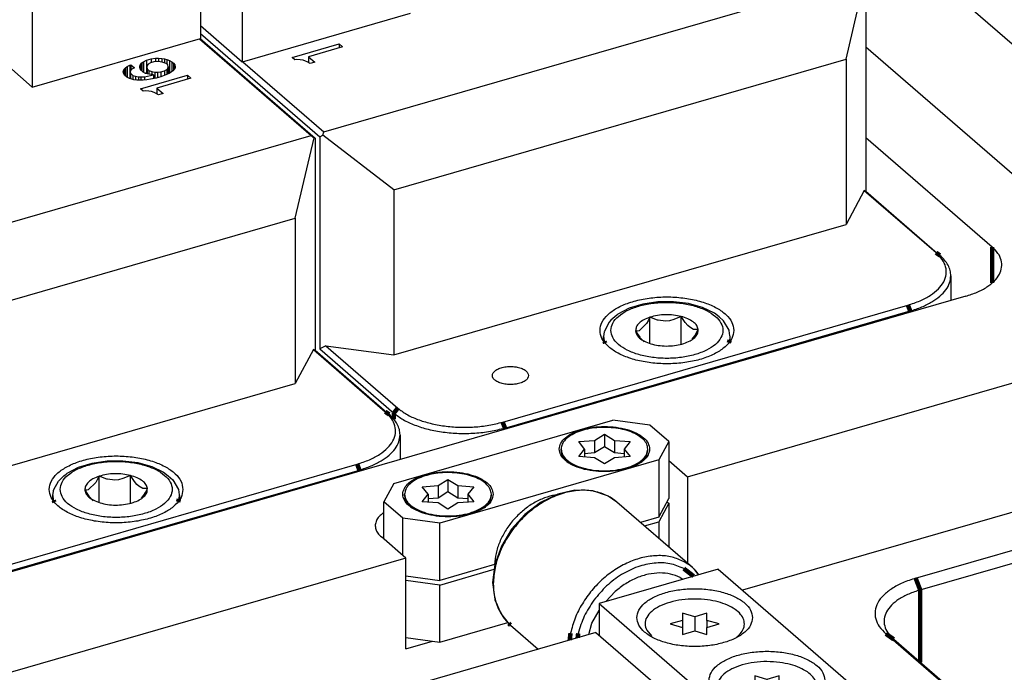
# Model space of a CAD drawing. Header units: inches. Extents: x -28 to 813, y -36 to 558.
# Tile 87 of 93: x 627 to 681, y 362 to 398. Entities that reach past the tile are written whole.
import ezdxf

# ---------------------------------------------------------------- set-up
doc = ezdxf.new("R2010")
doc.units = ezdxf.units.IN

# ---------------------------------------------------------------- blocks, each defined once
blk = doc.blocks.new('0515-0171_2__83', base_point=(628.665, 370.143))
at = {"color": 7, "linetype": 'Continuous'}
for p, q in [((629.532, 372.591), (630.17, 372.918)), ((630.17, 372.918), (630.924, 373.146)), ((630.924, 373.146), (631.755, 373.267)), ((631.755, 373.267), (632.615, 373.276)), ((632.615, 373.276), (633.454, 373.172)), ((633.454, 373.172), (634.222, 372.959)), ((634.222, 372.959), (634.879, 372.647)), ((629.056, 372.151), (629.156, 372.249)), ((629.156, 372.249), (629.36, 372.445)), ((629.36, 372.445), (629.476, 372.542)), ((629.476, 372.542), (629.532, 372.591)), ((631.315, 372.422), (631.209, 372.217)), ((631.731, 372.265), (631.315, 372.422)), ((631.315, 370.98), (631.315, 372.422)), ((631.775, 372.254), (631.731, 372.265)), ((632.18, 372.21), (631.775, 372.254)), ((632.385, 372.229), (632.18, 372.21)), ((632.63, 372.287), (632.385, 372.229)), ((633.045, 372.462), (632.63, 372.287)), ((633.045, 370.931), (633.045, 372.462)), ((633.27, 372.121), (633.045, 372.462)), ((634.879, 372.647), (635.138, 372.445)), ((635.138, 372.445), (635.384, 372.226)), ((635.384, 372.226), (635.697, 371.696)), ((628.811, 371.678), (629.056, 372.151)), ((631.124, 372.071), (630.711, 371.671)), ((631.209, 372.217), (631.124, 372.071)), ((633.402, 371.966), (633.27, 372.121)), ((633.513, 371.866), (633.402, 371.966)), ((633.732, 371.749), (633.513, 371.866)), ((633.756, 371.743), (633.732, 371.749)), ((633.981, 371.734), (633.756, 371.743)), ((633.875, 371.529), (633.981, 371.734)), ((635.697, 371.696), (635.7, 371.678)), ((628.751, 371.346), (628.781, 371.604)), ((628.751, 371.097), (628.751, 371.346)), ((628.781, 371.604), (628.79, 371.634)), ((628.79, 371.634), (628.811, 371.678)), ((630.52, 371.652), (630.745, 371.312)), ((630.626, 371.651), (630.52, 371.652)), ((630.711, 371.671), (630.626, 371.651)), ((630.745, 371.312), (630.769, 371.28)), ((630.769, 371.28), (630.988, 371.056)), ((633.658, 371.213), (633.79, 371.382)), ((633.79, 371.382), (633.875, 371.529)), ((635.7, 371.678), (635.742, 371.398)), ((635.742, 371.398), (635.751, 371.346)), ((635.751, 371.346), (635.751, 371.096))]:
    blk.add_line(p, q, dxfattribs=at)
at = {"color": 3, "linetype": 'Continuous', "const_width": 0.25}
for points in [[(628.839, 370.979), (628.79, 371.083)], [(635.729, 371.153), (635.678, 370.998)]]:
    blk.add_lwpolyline(points, dxfattribs=at)
at = {"color": 3, "linetype": 'Continuous'}
for points, knots in [([(629.151, 371.693), (629.174, 371.554), (629.225, 371.252), (629.581, 370.875), (630.078, 370.563), (630.72, 370.325), (631.459, 370.176), (632.251, 370.126), (633.042, 370.176), (633.781, 370.325), (634.422, 370.563), (634.925, 370.875), (635.263, 371.252), (635.391, 371.693), (635.263, 372.133), (634.925, 372.511), (634.422, 372.823), (633.781, 373.06), (633.042, 373.209), (632.251, 373.26), (631.459, 373.209), (630.72, 373.06), (630.078, 372.823), (629.581, 372.511), (629.225, 372.133), (629.174, 371.832), (629.151, 371.693)], [0, 0, 0, 0, 0.414843, 0.900289, 1.488297, 2.175958, 2.939486, 3.743561, 4.547636, 5.311164, 5.998826, 6.586833, 7.072279, 7.487122, 7.901965, 8.387411, 8.975419, 9.66308, 10.426608, 11.230683, 12.034758, 12.798286, 13.485948, 14.073955, 14.559401, 14.974244, 14.974244, 14.974244, 14.974244]), ([(628.751, 371.346), (628.752, 371.302), (628.756, 371.213), (628.779, 371.127), (628.79, 371.083)], [0, 0, 0, 0, 0.1324085, 0.2670431, 0.2670431, 0.2670431, 0.2670431])]:
    blk.add_open_spline(points, degree=3, knots=knots, dxfattribs=at)
at = {"color": 7, "linetype": 'Continuous'}
for points, knots in [([(631.315, 372.422), (631.197, 372.378), (630.979, 372.298), (630.718, 372.114), (630.538, 371.896), (630.526, 371.73), (630.52, 371.652)], [0, 0, 0, 0, 0.374903, 0.692777, 0.95488, 1.183316, 1.183316, 1.183316, 1.183316]), ([(633.045, 372.462), (632.904, 372.492), (632.615, 372.553), (632.17, 372.566), (631.73, 372.533), (631.45, 372.458), (631.315, 372.422)], [0, 0, 0, 0, 0.432271, 0.88324, 1.330043, 1.750327, 1.750327, 1.750327, 1.750327]), ([(633.981, 371.734), (633.96, 371.811), (633.915, 371.981), (633.698, 372.183), (633.406, 372.354), (633.171, 372.424), (633.045, 372.462)], [0, 0, 0, 0, 0.236482, 0.517404, 0.856526, 1.249607, 1.249607, 1.249607, 1.249607]), ([(633.186, 370.964), (633.304, 371.008), (633.522, 371.088), (633.783, 371.271), (633.963, 371.49), (633.975, 371.656), (633.981, 371.734)], [0, 0, 0, 0, 0.374903, 0.692777, 0.95488, 1.183316, 1.183316, 1.183316, 1.183316]), ([(630.52, 371.652), (630.541, 371.575), (630.587, 371.405), (630.803, 371.202), (631.095, 371.032), (631.33, 370.961), (631.456, 370.923)], [0, 0, 0, 0, 0.236482, 0.517404, 0.856526, 1.249607, 1.249607, 1.249607, 1.249607]), ([(635.729, 371.153), (635.735, 371.185), (635.748, 371.249), (635.75, 371.314), (635.751, 371.346)], [0, 0, 0, 0, 0.0979133, 0.194942, 0.194942, 0.194942, 0.194942]), ([(631.456, 370.923), (631.598, 370.894), (631.886, 370.833), (632.331, 370.82), (632.771, 370.853), (633.051, 370.928), (633.186, 370.964)], [0, 0, 0, 0, 0.432271, 0.88324, 1.330043, 1.750327, 1.750327, 1.750327, 1.750327])]:
    blk.add_open_spline(points, degree=3, knots=knots, dxfattribs=at)
blk = doc.blocks.new('N2605-21206_body__84', base_point=(542.979, 365.969))
at = {"color": 7, "linetype": 'Continuous'}
for p, q in [((636.871, 396.626), (643.046, 391.278)), ((636.9, 396.634), (643.263, 391.124)), ((632.864, 395.097), (633.008, 395.16)), ((633.008, 395.16), (633.073, 395.179)), ((633.008, 395.16), (633.008, 394.467)), ((633.073, 395.179), (633.26, 395.016)), ((633.073, 395.179), (633.073, 394.909)), ((633.558, 395.059), (633.566, 395.126)), ((633.566, 395.126), (633.608, 395.203)), ((633.566, 395.126), (633.566, 395.029)), ((633.608, 395.203), (633.681, 395.289)), ((633.608, 395.203), (633.608, 394.928)), ((633.681, 395.289), (633.774, 395.359)), ((633.681, 395.289), (633.681, 394.839)), ((633.774, 395.359), (633.931, 395.448)), ((633.774, 395.359), (633.774, 394.769)), ((633.931, 395.448), (634.191, 395.523)), ((633.931, 395.448), (633.931, 394.755)), ((633.966, 395.155), (633.944, 395.062)), ((634.026, 395.216), (633.966, 395.155)), ((634.151, 395.295), (634.026, 395.216)), ((634.346, 395.351), (634.151, 395.295)), ((634.191, 395.523), (634.423, 395.547)), ((634.191, 395.523), (634.191, 395.307)), ((634.546, 395.366), (634.346, 395.351)), ((634.423, 395.547), (634.591, 395.552)), ((634.423, 395.547), (634.423, 395.357)), ((634.681, 395.361), (634.546, 395.366)), ((634.591, 395.552), (634.777, 395.541)), ((634.591, 395.552), (634.591, 395.364)), ((634.853, 395.324), (634.681, 395.361)), ((634.777, 395.541), (634.777, 395.341)), ((634.777, 395.541), (634.93, 395.52)), ((635.012, 395.262), (634.853, 395.324)), ((634.93, 395.52), (634.93, 395.294)), ((634.93, 395.52), (635.052, 395.49)), ((635.105, 395.181), (635.012, 395.262)), ((635.052, 395.49), (635.052, 395.228)), ((635.052, 395.49), (635.21, 395.428)), ((635.134, 395.081), (635.105, 395.181)), ((635.21, 395.428), (635.21, 394.735)), ((635.21, 395.428), (635.336, 395.356)), ((635.336, 395.356), (635.336, 394.808)), ((635.336, 395.356), (635.43, 395.275)), ((635.43, 395.275), (635.43, 394.893)), ((635.43, 395.275), (635.492, 395.184)), ((635.492, 395.184), (635.492, 394.979)), ((635.492, 395.184), (635.52, 395.084)), ((632.648, 394.796), (632.657, 394.864)), ((632.677, 394.696), (632.648, 394.796)), ((632.657, 394.864), (632.698, 394.941)), ((632.657, 394.864), (632.657, 394.766)), ((632.72, 394.622), (632.677, 394.696)), ((632.698, 394.941), (632.772, 395.027)), ((632.698, 394.941), (632.698, 394.66)), ((632.851, 394.508), (632.72, 394.622)), ((632.772, 395.027), (632.864, 395.097)), ((632.772, 395.027), (632.772, 394.577)), ((632.864, 395.097), (632.864, 394.501)), ((633.057, 394.893), (633.034, 394.799)), ((633.034, 394.799), (633.034, 394.423)), ((633.034, 394.799), (633.044, 394.716)), ((633.044, 394.716), (633.044, 394.419)), ((633.044, 394.716), (633.176, 394.602)), ((633.117, 394.953), (633.057, 394.893)), ((633.26, 395.016), (633.117, 394.953)), ((633.176, 394.602), (633.316, 394.556)), ((633.176, 394.602), (633.176, 394.376)), ((633.586, 394.959), (633.558, 395.059)), ((633.648, 394.868), (633.586, 394.959)), ((633.601, 393.859), (636.199, 394.609)), ((633.741, 394.787), (633.648, 394.868)), ((633.868, 394.715), (633.741, 394.787)), ((633.823, 394.529), (634.315, 394.628)), ((633.864, 394.717), (633.931, 394.755)), ((634.059, 394.662), (633.868, 394.715)), ((633.931, 394.755), (633.944, 394.759)), ((633.944, 395.062), (633.944, 394.694)), ((633.944, 395.062), (633.972, 394.962)), ((633.972, 394.962), (634.066, 394.881)), ((633.972, 394.962), (633.972, 394.686)), ((634.315, 394.628), (634.059, 394.662)), ((634.066, 394.881), (634.225, 394.818)), ((634.066, 394.881), (634.066, 394.661)), ((634.225, 394.818), (634.225, 394.64)), ((634.225, 394.818), (634.397, 394.782)), ((634.315, 394.628), (634.315, 394.422)), ((634.397, 394.782), (634.532, 394.777)), ((634.397, 394.782), (634.397, 394.44)), ((634.532, 394.777), (634.732, 394.792)), ((634.532, 394.777), (634.532, 394.474)), ((634.732, 394.792), (634.73, 394.531)), ((635.003, 394.632), (634.73, 394.531)), ((634.732, 394.792), (634.927, 394.848)), ((634.927, 394.848), (635.052, 394.927)), ((634.927, 394.848), (634.927, 394.604)), ((635.179, 394.704), (635.003, 394.632)), ((635.052, 394.927), (635.112, 394.988)), ((635.052, 394.927), (635.052, 394.652)), ((635.112, 394.988), (635.134, 395.081)), ((635.112, 394.988), (635.112, 394.676)), ((635.134, 395.081), (635.134, 394.686)), ((635.134, 394.765), (635.21, 394.735)), ((635.304, 394.784), (635.179, 394.704)), ((635.21, 394.735), (635.219, 394.73)), ((635.397, 394.854), (635.304, 394.784)), ((635.47, 394.94), (635.397, 394.854)), ((635.512, 395.017), (635.47, 394.94)), ((635.52, 395.084), (635.512, 395.017)), ((636.199, 394.609), (636.199, 394.392)), ((636.199, 394.609), (636.386, 394.446)), ((632.958, 394.453), (632.851, 394.508)), ((633.117, 394.39), (632.958, 394.453)), ((632.967, 394.449), (633.008, 394.467)), ((633.008, 394.467), (633.034, 394.475)), ((633.238, 394.36), (633.117, 394.39)), ((633.392, 394.34), (633.238, 394.36)), ((633.316, 394.556), (633.316, 394.35)), ((633.316, 394.556), (633.488, 394.519)), ((633.578, 394.329), (633.392, 394.34)), ((633.488, 394.519), (633.623, 394.515)), ((633.488, 394.519), (633.488, 394.334)), ((633.746, 394.334), (633.578, 394.329)), ((633.623, 394.515), (633.823, 394.529)), ((633.623, 394.515), (633.623, 394.33)), ((633.945, 394.348), (633.746, 394.334)), ((633.823, 394.529), (633.823, 394.339)), ((634.159, 394.388), (633.945, 394.348)), ((634.47, 394.456), (634.159, 394.388)), ((634.73, 394.531), (634.47, 394.456)), ((636.386, 394.446), (634.503, 393.903)), ((633.751, 393.729), (633.601, 393.859)), ((633.867, 393.741), (633.751, 393.729)), ((634.053, 393.73), (633.867, 393.741)), ((634.207, 393.709), (634.053, 393.73)), ((634.347, 393.663), (634.207, 393.709)), ((634.436, 393.623), (634.347, 393.663)), ((634.562, 393.552), (634.436, 393.623)), ((634.503, 393.903), (634.503, 393.585)), ((634.503, 393.903), (634.859, 393.594)), ((634.599, 393.519), (634.562, 393.552)), ((634.859, 393.594), (634.599, 393.519)), ((613.255, 382.678), (643.046, 391.278)), ((642.165, 386.694), (643.217, 391.147)), ((643.046, 391.278), (643.217, 391.147)), ((643.217, 391.147), (643.263, 391.124)), ((643.263, 391.124), (643.263, 379.39)), ((617.136, 379.469), (642.165, 386.694)), ((642.165, 386.694), (642.165, 377.557)), ((643.171, 379.435), (642.165, 377.557)), ((643.263, 379.39), (643.171, 379.435)), ((643.171, 379.435), (647.146, 375.993)), ((643.263, 379.39), (647.363, 375.839)), ((617.136, 370.332), (642.165, 377.557)), ((647.966, 374.714), (647.966, 373.343)), ((623.16, 366.615), (645.591, 373.09)), ((623.285, 366.29), (645.716, 372.765))]:
    blk.add_line(p, q, dxfattribs=at)
at = {"color": 3, "linetype": 'Continuous', "const_width": 0.25}
for points in [[(647.363, 375.839), (647.146, 375.993)], [(645.591, 373.09), (645.716, 372.765)], [(645.716, 372.765), (645.716, 372.693)]]:
    blk.add_lwpolyline(points, dxfattribs=at)
at = {"color": 7, "linetype": 'Continuous'}
for points, knots in [([(645.591, 373.09), (645.819, 373.164), (646.252, 373.305), (646.824, 373.607), (647.274, 373.957), (647.584, 374.351), (647.735, 374.782), (647.703, 375.225), (647.5, 375.649), (647.269, 375.873), (647.146, 375.993)], [0, 0, 0, 0, 0.719377, 1.364983, 1.929523, 2.417507, 2.850343, 3.267584, 3.715219, 4.227279, 4.227279, 4.227279, 4.227279]), ([(647.966, 374.714), (647.958, 374.813), (647.942, 375.016), (647.817, 375.309), (647.626, 375.592), (647.453, 375.754), (647.363, 375.839)], [0, 0, 0, 0, 0.296196, 0.606858, 0.943712, 1.31446, 1.31446, 1.31446, 1.31446]), ([(645.716, 372.765), (645.932, 372.835), (646.345, 372.967), (646.901, 373.244), (647.357, 373.561), (647.696, 373.917), (647.922, 374.305), (647.951, 374.581), (647.966, 374.714)], [0, 0, 0, 0, 0.680786, 1.30091, 1.853757, 2.339804, 2.769611, 3.166256, 3.166256, 3.166256, 3.166256]), ([(635.951, 371.693), (635.927, 371.845), (635.876, 372.173), (635.515, 372.597), (635.002, 372.957), (634.331, 373.244), (633.548, 373.444), (632.691, 373.547), (631.81, 373.547), (630.954, 373.444), (630.17, 373.244), (629.501, 372.957), (628.982, 372.597), (628.637, 372.173), (628.51, 371.693), (628.637, 371.212), (628.982, 370.789), (629.501, 370.429), (630.17, 370.142), (630.954, 369.941), (631.81, 369.838), (632.691, 369.838), (633.548, 369.941), (634.331, 370.142), (635.002, 370.429), (635.515, 370.789), (635.876, 371.212), (635.927, 371.54), (635.951, 371.693)], [0, 0, 0, 0, 0.455602, 0.978991, 1.604659, 2.334878, 3.151422, 4.024026, 4.915997, 5.788601, 6.605144, 7.335364, 7.961032, 8.484421, 8.940023, 9.395624, 9.919014, 10.544681, 11.274901, 12.091444, 12.964048, 13.85602, 14.728624, 15.545167, 16.275387, 16.901055, 17.424444, 17.880046, 17.880046, 17.880046, 17.880046])]:
    blk.add_open_spline(points, degree=3, knots=knots, dxfattribs=at)
blk = doc.blocks.new('N2605-21206__85', base_point=(542.979, 365.969))
blk.add_blockref('N2605-21206_body__84', (542.979, 365.969))
blk = doc.blocks.new('N2605-44106__88', base_point=(580.737, 386.833))
at = {"color": 7, "linetype": 'Continuous'}
for p, q in [((636.914, 403.22), (636.914, 396.638)), ((627.605, 400.533), (627.605, 393.951)), ((627.605, 393.951), (636.914, 396.638)), ((627.605, 393.951), (625.805, 395.51))]:
    blk.add_line(p, q, dxfattribs=at)
blk = doc.blocks.new('N2605-64106_2__90', base_point=(580.737, 386.833))
blk.add_blockref('N2605-44106__88', (580.737, 386.833))
blk = doc.blocks.new('N2605-61205_4', base_point=(542.979, 365.969))
for name, p in [('N2605-21206__85', (542.979, 365.969)), ('N2605-64106_2__90', (580.737, 386.833)), ('0515-0171_2__83', (628.665, 370.143))]:
    blk.add_blockref(name, p)
blk = doc.blocks.new('0515-0171_2__91', base_point=(659.149, 378.943))
at = {"color": 7, "linetype": 'Continuous'}
for p, q in [((662.239, 382.067), (661.408, 381.946)), ((663.099, 382.076), (662.239, 382.067)), ((663.938, 381.972), (663.099, 382.076)), ((660.654, 381.718), (660.016, 381.391)), ((661.408, 381.946), (660.654, 381.718)), ((664.706, 381.759), (663.938, 381.972)), ((665.363, 381.447), (664.706, 381.759)), ((659.54, 380.951), (659.295, 380.478)), ((659.64, 381.049), (659.54, 380.951)), ((659.845, 381.245), (659.64, 381.049)), ((659.96, 381.342), (659.845, 381.245)), ((660.016, 381.391), (659.96, 381.342)), ((661.693, 381.017), (661.608, 380.871)), ((661.799, 381.222), (661.693, 381.017)), ((662.215, 381.065), (661.799, 381.222)), ((661.799, 379.78), (661.799, 381.222)), ((662.259, 381.054), (662.215, 381.065)), ((662.664, 381.01), (662.259, 381.054)), ((662.87, 381.029), (662.664, 381.01)), ((663.114, 381.087), (662.87, 381.029)), ((663.529, 381.262), (663.114, 381.087)), ((663.529, 379.731), (663.529, 381.262)), ((663.754, 380.921), (663.529, 381.262)), ((665.622, 381.245), (665.363, 381.447)), ((665.869, 381.026), (665.622, 381.245)), ((666.181, 380.496), (665.869, 381.026)), ((659.265, 380.404), (659.235, 380.146)), ((659.274, 380.434), (659.265, 380.404)), ((659.295, 380.478), (659.274, 380.434)), ((661.11, 380.451), (661.005, 380.452)), ((661.005, 380.452), (661.229, 380.112)), ((661.196, 380.471), (661.11, 380.451)), ((661.608, 380.871), (661.196, 380.471)), ((663.886, 380.766), (663.754, 380.921)), ((663.997, 380.666), (663.886, 380.766)), ((664.216, 380.549), (663.997, 380.666)), ((664.24, 380.543), (664.216, 380.549)), ((664.465, 380.534), (664.24, 380.543)), ((664.359, 380.329), (664.465, 380.534)), ((666.184, 380.478), (666.181, 380.496)), ((666.226, 380.198), (666.184, 380.478)), ((659.235, 379.897), (659.235, 380.146)), ((661.229, 380.112), (661.253, 380.08)), ((661.253, 380.08), (661.472, 379.856)), ((664.142, 380.013), (664.274, 380.182)), ((664.274, 380.182), (664.359, 380.329)), ((666.235, 380.146), (666.226, 380.198)), ((666.235, 379.896), (666.235, 380.146))]:
    blk.add_line(p, q, dxfattribs=at)
at = {"color": 3, "linetype": 'Continuous', "const_width": 0.25}
for points in [[(659.323, 379.779), (659.274, 379.883)], [(666.213, 379.953), (666.162, 379.798)]]:
    blk.add_lwpolyline(points, dxfattribs=at)
at = {"color": 3, "linetype": 'Continuous'}
for points, knots in [([(659.635, 380.493), (659.658, 380.354), (659.71, 380.052), (660.065, 379.675), (660.562, 379.363), (661.205, 379.125), (661.943, 378.976), (662.735, 378.926), (663.526, 378.976), (664.265, 379.125), (664.906, 379.363), (665.409, 379.675), (665.747, 380.052), (665.875, 380.493), (665.747, 380.933), (665.409, 381.311), (664.906, 381.623), (664.265, 381.86), (663.526, 382.009), (662.735, 382.06), (661.943, 382.009), (661.205, 381.86), (660.562, 381.623), (660.065, 381.311), (659.71, 380.933), (659.658, 380.632), (659.635, 380.493)], [0, 0, 0, 0, 0.414843, 0.900289, 1.488297, 2.175958, 2.939486, 3.743561, 4.547636, 5.311164, 5.998826, 6.586833, 7.072279, 7.487122, 7.901965, 8.387411, 8.975419, 9.66308, 10.426608, 11.230683, 12.034758, 12.798286, 13.485948, 14.073955, 14.559401, 14.974244, 14.974244, 14.974244, 14.974244]), ([(659.235, 380.146), (659.236, 380.102), (659.24, 380.013), (659.263, 379.927), (659.274, 379.883)], [0, 0, 0, 0, 0.1324035, 0.267033, 0.267033, 0.267033, 0.267033])]:
    blk.add_open_spline(points, degree=3, knots=knots, dxfattribs=at)
at = {"color": 7, "linetype": 'Continuous'}
for points, knots in [([(661.799, 381.222), (661.681, 381.178), (661.463, 381.098), (661.202, 380.914), (661.022, 380.696), (661.01, 380.53), (661.005, 380.452)], [0, 0, 0, 0, 0.374903, 0.692777, 0.95488, 1.183316, 1.183316, 1.183316, 1.183316]), ([(663.529, 381.262), (663.388, 381.292), (663.099, 381.353), (662.654, 381.366), (662.214, 381.333), (661.934, 381.258), (661.799, 381.222)], [0, 0, 0, 0, 0.432271, 0.88324, 1.330043, 1.750327, 1.750327, 1.750327, 1.750327]), ([(664.465, 380.534), (664.444, 380.611), (664.399, 380.781), (664.182, 380.983), (663.89, 381.154), (663.655, 381.224), (663.529, 381.262)], [0, 0, 0, 0, 0.236482, 0.517404, 0.856526, 1.249607, 1.249607, 1.249607, 1.249607]), ([(661.005, 380.452), (661.025, 380.375), (661.071, 380.205), (661.287, 380.002), (661.58, 379.832), (661.814, 379.761), (661.94, 379.723)], [0, 0, 0, 0, 0.236482, 0.517404, 0.856526, 1.249607, 1.249607, 1.249607, 1.249607]), ([(663.67, 379.764), (663.788, 379.808), (664.006, 379.888), (664.268, 380.071), (664.447, 380.29), (664.459, 380.456), (664.465, 380.534)], [0, 0, 0, 0, 0.374903, 0.692777, 0.95488, 1.183316, 1.183316, 1.183316, 1.183316]), ([(666.213, 379.953), (666.219, 379.985), (666.232, 380.049), (666.234, 380.114), (666.235, 380.146)], [0, 0, 0, 0, 0.0979181, 0.1949514, 0.1949514, 0.1949514, 0.1949514]), ([(661.94, 379.723), (662.082, 379.694), (662.37, 379.633), (662.815, 379.62), (663.255, 379.653), (663.535, 379.728), (663.67, 379.764)], [0, 0, 0, 0, 0.432271, 0.88324, 1.330043, 1.750327, 1.750327, 1.750327, 1.750327])]:
    blk.add_open_spline(points, degree=3, knots=knots, dxfattribs=at)
blk = doc.blocks.new('N2605-21206_body__93', base_point=(580.989, 374.769))
at = {"color": 7, "linetype": 'Continuous'}
for p, q in [((643.739, 391.478), (673.53, 400.078)), ((672.649, 395.494), (673.701, 399.947)), ((673.747, 399.924), (673.747, 388.19)), ((636.914, 396.922), (643.522, 391.199)), ((641.991, 395.592), (644.589, 396.342)), ((644.589, 396.342), (644.589, 396.126)), ((644.589, 396.342), (644.777, 396.18)), ((644.777, 396.18), (642.893, 395.636)), ((639.264, 395.354), (643.739, 391.478)), ((642.141, 395.463), (641.991, 395.592)), ((642.258, 395.474), (642.141, 395.463)), ((642.444, 395.463), (642.258, 395.474)), ((642.597, 395.443), (642.444, 395.463)), ((642.737, 395.396), (642.597, 395.443)), ((642.826, 395.357), (642.737, 395.396)), ((642.952, 395.285), (642.826, 395.357)), ((642.893, 395.636), (642.893, 395.319)), ((642.893, 395.636), (643.25, 395.328)), ((642.99, 395.253), (642.952, 395.285)), ((643.25, 395.328), (642.99, 395.253)), ((647.621, 388.269), (672.649, 395.494)), ((672.649, 395.494), (672.649, 386.357)), ((643.693, 391.285), (643.739, 391.478)), ((643.522, 391.199), (643.693, 391.285)), ((643.522, 391.199), (643.522, 379.465)), ((647.621, 388.269), (643.693, 391.285)), ((647.621, 388.269), (647.621, 379.132)), ((673.655, 388.235), (672.649, 386.357)), ((673.747, 388.19), (673.655, 388.235)), ((673.655, 388.235), (677.63, 384.793)), ((673.747, 388.19), (677.847, 384.639)), ((647.621, 379.132), (672.649, 386.357)), ((678.45, 383.514), (678.45, 382.143)), ((653.645, 375.415), (676.075, 381.89)), ((653.77, 375.09), (676.2, 381.565)), ((643.864, 379.635), (643.522, 379.465)), ((643.522, 379.465), (647.622, 375.914)), ((643.864, 379.635), (647.839, 376.193)), ((643.864, 379.635), (647.621, 379.132))]:
    blk.add_line(p, q, dxfattribs=at)
at = {"color": 3, "linetype": 'Continuous', "const_width": 0.25}
for points in [[(677.847, 384.639), (677.63, 384.793)], [(676.075, 381.89), (676.2, 381.565)], [(676.2, 381.565), (676.2, 381.493)], [(647.622, 375.914), (647.839, 376.193)], [(647.622, 375.914), (647.622, 375.571)], [(653.77, 375.09), (653.645, 375.415)], [(653.77, 375.09), (653.77, 375.018)]]:
    blk.add_lwpolyline(points, dxfattribs=at)
at = {"color": 7, "linetype": 'Continuous'}
for points, knots in [([(676.075, 381.89), (676.303, 381.964), (676.737, 382.105), (677.308, 382.407), (677.758, 382.757), (678.068, 383.151), (678.219, 383.582), (678.187, 384.025), (677.984, 384.449), (677.753, 384.673), (677.63, 384.793)], [0, 0, 0, 0, 0.719377, 1.364983, 1.929523, 2.417507, 2.850343, 3.267584, 3.715219, 4.227279, 4.227279, 4.227279, 4.227279]), ([(678.45, 383.514), (678.442, 383.613), (678.426, 383.816), (678.301, 384.109), (678.11, 384.392), (677.937, 384.554), (677.847, 384.639)], [0, 0, 0, 0, 0.296197, 0.60686, 0.943714, 1.314464, 1.314464, 1.314464, 1.314464]), ([(676.2, 381.565), (676.416, 381.635), (676.829, 381.767), (677.385, 382.044), (677.841, 382.361), (678.181, 382.717), (678.406, 383.105), (678.436, 383.381), (678.45, 383.514)], [0, 0, 0, 0, 0.680785, 1.300909, 1.853754, 2.339801, 2.769608, 3.166252, 3.166252, 3.166252, 3.166252]), ([(666.435, 380.493), (666.411, 380.645), (666.36, 380.973), (665.999, 381.397), (665.486, 381.757), (664.815, 382.044), (664.032, 382.244), (663.175, 382.347), (662.294, 382.347), (661.438, 382.244), (660.654, 382.044), (659.985, 381.757), (659.466, 381.397), (659.121, 380.973), (658.994, 380.493), (659.121, 380.012), (659.466, 379.589), (659.985, 379.229), (660.654, 378.942), (661.438, 378.741), (662.294, 378.638), (663.175, 378.638), (664.032, 378.741), (664.815, 378.942), (665.486, 379.229), (665.999, 379.589), (666.36, 380.012), (666.411, 380.34), (666.435, 380.493)], [0, 0, 0, 0, 0.455602, 0.978991, 1.604659, 2.334878, 3.151422, 4.024026, 4.915997, 5.788601, 6.605144, 7.335364, 7.961032, 8.484421, 8.940023, 9.395624, 9.919014, 10.544681, 11.274901, 12.091444, 12.964048, 13.85602, 14.728624, 15.545167, 16.275387, 16.901055, 17.424444, 17.880046, 17.880046, 17.880046, 17.880046]), ([(655.074, 377.993), (655.063, 378.047), (655.037, 378.168), (654.873, 378.305), (654.653, 378.411), (654.377, 378.478), (654.074, 378.501), (653.771, 378.478), (653.496, 378.411), (653.273, 378.305), (653.118, 378.168), (653.055, 377.993), (653.118, 377.818), (653.273, 377.681), (653.496, 377.575), (653.771, 377.508), (654.074, 377.485), (654.377, 377.508), (654.653, 377.575), (654.873, 377.681), (655.037, 377.818), (655.063, 377.939), (655.074, 377.993)], [0, 0, 0, 0, 0.162075, 0.36108, 0.608425, 0.896097, 1.206082, 1.516066, 1.803738, 2.051083, 2.250088, 2.412164, 2.574239, 2.773244, 3.020589, 3.308261, 3.618245, 3.92823, 4.215902, 4.463247, 4.662252, 4.824327, 4.824327, 4.824327, 4.824327]), ([(647.839, 376.193), (647.997, 376.074), (648.334, 375.82), (648.95, 375.548), (649.653, 375.331), (650.428, 375.188), (651.244, 375.121), (652.07, 375.136), (652.876, 375.223), (653.393, 375.352), (653.645, 375.415)], [0, 0, 0, 0, 0.591745, 1.263203, 2.004122, 2.797555, 3.622368, 4.455179, 5.272056, 6.050169, 6.050169, 6.050169, 6.050169]), ([(647.622, 375.914), (647.79, 375.788), (648.147, 375.519), (648.799, 375.231), (649.543, 375.001), (650.364, 374.85), (651.228, 374.779), (652.102, 374.795), (652.956, 374.887), (653.503, 375.024), (653.77, 375.09)], [0, 0, 0, 0, 0.626553, 1.337509, 2.122011, 2.962117, 3.835449, 4.717249, 5.582177, 6.406061, 6.406061, 6.406061, 6.406061])]:
    blk.add_open_spline(points, degree=3, knots=knots, dxfattribs=at)
blk = doc.blocks.new('N2605-21206__94', base_point=(580.989, 374.769))
blk.add_blockref('N2605-21206_body__93', (580.989, 374.769))
blk = doc.blocks.new('N2605-44106__98', base_point=(611.221, 395.341))
at = {"color": 7, "linetype": 'Continuous'}
for p, q in [((639.221, 401.923), (639.221, 395.341)), ((648.53, 398.029), (639.221, 395.341)), ((639.221, 395.341), (636.914, 397.338))]:
    blk.add_line(p, q, dxfattribs=at)
blk = doc.blocks.new('N2605-64106_2__99', base_point=(611.221, 395.341))
blk.add_blockref('N2605-44106__98', (611.221, 395.341))
blk = doc.blocks.new('N2605-61205_5', base_point=(580.989, 374.769))
for name, p in [('N2605-21206__94', (580.989, 374.769)), ('N2605-64106_2__99', (611.221, 395.341)), ('0515-0171_2__91', (659.149, 378.943))]:
    blk.add_blockref(name, p)
blk = doc.blocks.new('1410-1581', base_point=(653.087, 362.85))
at = {"color": 7, "linetype": 'Continuous'}
for p, q in [((656.698, 371.428), (655.748, 370.969)), ((657.482, 371.611), (656.698, 371.428)), ((657.648, 371.647), (657.482, 371.611)), ((658.406, 371.625), (657.648, 371.647)), ((658.625, 371.61), (658.406, 371.625)), ((658.637, 371.608), (658.625, 371.61)), ((659.441, 371.335), (658.637, 371.608)), ((659.481, 371.315), (659.441, 371.335)), ((659.97, 370.988), (659.481, 371.315)), ((655.748, 370.969), (654.878, 370.308)), ((664.145, 367.372), (659.97, 370.988)), ((654.878, 370.308), (654.139, 369.483)), ((654.139, 369.483), (653.574, 368.543)), ((653.574, 368.543), (653.216, 367.542)), ((653.216, 367.542), (653.087, 366.536)), ((664.219, 367.297), (664.145, 367.372)), ((664.258, 367.264), (664.219, 367.297)), ((664.359, 367.157), (664.258, 367.264)), ((664.496, 366.972), (664.352, 367.171)), ((664.492, 366.97), (664.359, 367.157)), ((653.087, 366.536), (653.213, 365.614)), ((653.213, 365.614), (653.22, 365.587)), ((653.22, 365.587), (653.333, 365.313)), ((653.333, 365.313), (653.534, 364.854)), ((653.534, 364.854), (653.594, 364.755)), ((653.594, 364.755), (653.938, 364.328)), ((653.938, 364.328), (653.987, 364.271)), ((653.987, 364.271), (654.078, 364.184)), ((654.078, 364.184), (655.619, 362.85))]:
    blk.add_line(p, q, dxfattribs=at)
at = {"color": 3, "linetype": 'Continuous', "const_width": 0.25}
for points in [[(664.212, 366.89), (663.668, 367.312)], [(653.977, 364.277), (654.078, 364.184)], [(657.4, 363.741), (657.357, 363.352)], [(657.826, 363.728), (657.796, 363.479)]]:
    blk.add_lwpolyline(points, dxfattribs=at)
at = {"color": 3, "linetype": 'Continuous'}
for points, knots in [([(659.454, 371.334), (659.211, 371.432), (658.712, 371.634), (657.869, 371.665), (656.998, 371.509), (656.131, 371.154), (655.309, 370.627), (654.573, 369.949), (653.956, 369.157), (653.494, 368.286), (653.189, 367.38), (653.147, 366.762), (653.127, 366.461)], [0, 0, 0, 0, 0.780379, 1.605627, 2.486146, 3.420572, 4.397903, 5.400469, 6.407018, 7.395756, 8.347364, 9.248075, 9.248075, 9.248075, 9.248075]), ([(663.683, 367.69), (663.467, 367.786), (663.024, 367.981), (662.274, 368.053), (661.49, 367.968), (660.696, 367.716), (659.924, 367.313), (659.206, 366.774), (658.568, 366.122), (658.04, 365.381), (657.628, 364.586), (657.475, 364.019), (657.4, 363.741)], [0, 0, 0, 0, 0.704928, 1.444454, 2.228354, 3.058208, 3.928396, 4.827825, 5.741842, 6.65412, 7.548531, 8.411009, 8.411009, 8.411009, 8.411009]), ([(663.668, 367.312), (663.415, 367.418), (662.894, 367.635), (662.003, 367.643), (661.09, 367.433), (660.197, 366.995), (659.367, 366.375), (658.922, 365.836), (658.698, 365.565)], [0, 0, 0, 0, 0.814582, 1.682279, 2.615134, 3.608349, 4.644164, 5.696849, 5.696849, 5.696849, 5.696849]), ([(653.127, 366.461), (653.133, 366.301), (653.144, 365.986), (653.239, 365.53), (653.386, 365.103), (653.535, 364.848), (653.609, 364.723)], [0, 0, 0, 0, 0.480552, 0.943979, 1.392066, 1.827795, 1.827795, 1.827795, 1.827795]), ([(658.698, 365.565), (658.503, 365.275), (658.121, 364.706), (657.923, 364.05), (657.826, 363.728)], [0, 0, 0, 0, 1.040887, 2.043357, 2.043357, 2.043357, 2.043357])]:
    blk.add_open_spline(points, degree=3, knots=knots, dxfattribs=at)
at = {"color": 7, "linetype": 'Continuous'}
for points, knots in [([(659.97, 370.988), (659.89, 371.053), (659.728, 371.184), (659.546, 371.284), (659.454, 371.334)], [0, 0, 0, 0, 0.3104315, 0.6228796, 0.6228796, 0.6228796, 0.6228796]), ([(664.145, 367.372), (664.073, 367.431), (663.928, 367.55), (663.765, 367.643), (663.683, 367.69)], [0, 0, 0, 0, 0.2800987, 0.5616823, 0.5616823, 0.5616823, 0.5616823]), ([(664.352, 367.171), (664.335, 367.19), (664.3, 367.227), (664.264, 367.262), (664.246, 367.28)], [0, 0, 0, 0, 0.0758932, 0.1517036, 0.1517036, 0.1517036, 0.1517036]), ([(653.609, 364.723), (653.665, 364.643), (653.775, 364.484), (653.91, 364.346), (653.977, 364.277)], [0, 0, 0, 0, 0.2908322, 0.5793081, 0.5793081, 0.5793081, 0.5793081])]:
    blk.add_open_spline(points, degree=3, knots=knots, dxfattribs=at)
blk = doc.blocks.new('0515-2680_3', base_point=(648.219, 370.224))
at = {"color": 7, "linetype": 'Continuous'}
for p, q in [((650.069, 371.9), (650.619, 372.247)), ((650.619, 372.247), (651.169, 371.9)), ((650.619, 372.247), (650.619, 371.554)), ((649.194, 371.835), (650.069, 371.9)), ((649.519, 371.424), (649.194, 371.835)), ((650.069, 371.9), (650.069, 371.207)), ((651.169, 371.9), (652.044, 371.835)), ((651.169, 371.9), (651.169, 371.207)), ((652.044, 371.835), (651.719, 371.424)), ((648.219, 371.337), (648.219, 371.424)), ((649.194, 371.013), (649.519, 371.424)), ((649.519, 371.424), (649.519, 370.988)), ((650.069, 371.207), (649.519, 371.167)), ((650.619, 371.554), (650.069, 371.207)), ((651.169, 371.207), (650.619, 371.554)), ((651.719, 371.167), (651.169, 371.207)), ((651.719, 371.424), (652.044, 371.013)), ((651.719, 371.424), (651.719, 370.988)), ((653.019, 371.337), (653.019, 371.424)), ((648.541, 370.737), (648.633, 370.665)), ((650.069, 370.948), (649.194, 371.013)), ((650.619, 370.601), (650.069, 370.948)), ((651.169, 370.948), (650.619, 370.601)), ((652.044, 371.013), (651.169, 370.948)), ((652.618, 370.675), (652.698, 370.737))]:
    blk.add_line(p, q, dxfattribs=at)
for points, knots in [([(651.118, 372.598), (650.941, 372.611), (650.588, 372.636), (650.065, 372.601), (649.568, 372.514), (649.121, 372.374), (648.743, 372.189), (648.457, 371.965), (648.259, 371.708), (648.232, 371.515), (648.219, 371.424)], [0, 0, 0, 0, 0.531045, 1.06093, 1.570276, 2.041584, 2.461276, 2.822417, 3.128819, 3.400188, 3.400188, 3.400188, 3.400188]), ([(653.019, 371.424), (653.006, 371.517), (652.977, 371.715), (652.771, 371.975), (652.475, 372.202), (652.084, 372.386), (651.624, 372.527), (651.291, 372.574), (651.118, 372.598)], [0, 0, 0, 0, 0.27686, 0.590689, 0.961825, 1.393642, 1.878205, 2.40066, 2.40066, 2.40066, 2.40066]), ([(648.219, 371.424), (648.237, 371.316), (648.277, 371.083), (648.553, 370.791), (648.937, 370.549), (649.435, 370.365), (650.007, 370.25), (650.619, 370.211), (651.232, 370.25), (651.804, 370.365), (652.301, 370.549), (652.686, 370.791), (652.961, 371.083), (653.001, 371.316), (653.019, 371.424)], [0, 0, 0, 0, 0.321855, 0.697137, 1.152368, 1.684751, 2.27587, 2.898381, 3.520892, 4.112012, 4.644396, 5.099629, 5.475459, 5.796628, 5.796628, 5.796628, 5.796628]), ([(648.219, 371.337), (648.225, 371.273), (648.236, 371.141), (648.302, 371.026), (648.337, 370.967)], [0, 0, 0, 0, 0.1900285, 0.393136, 0.393136, 0.393136, 0.393136]), ([(652.698, 370.737), (652.79, 370.827), (652.963, 370.994), (653.001, 371.229), (653.019, 371.337)], [0, 0, 0, 0, 0.3758338, 0.6970067, 0.6970067, 0.6970067, 0.6970067]), ([(648.337, 370.967), (648.365, 370.926), (648.425, 370.843), (648.501, 370.773), (648.541, 370.737)], [0, 0, 0, 0, 0.1478377, 0.3076273, 0.3076273, 0.3076273, 0.3076273])]:
    blk.add_open_spline(points, degree=3, knots=knots, dxfattribs=at)
blk = doc.blocks.new('N2605-21220_3', base_point=(647.063, 366.659))
at = {"color": 7, "linetype": 'Continuous'}
for p, q in [((647.612, 372.028), (659.736, 375.528)), ((661.786, 375.254), (659.736, 375.528)), ((662.836, 374.344), (661.786, 375.254)), ((662.836, 374.344), (662.286, 373.32)), ((662.836, 374.344), (662.836, 371.183)), ((662.286, 373.32), (650.162, 369.82)), ((662.286, 373.32), (662.286, 370.159)), ((647.612, 372.028), (647.063, 371.004)), ((656.644, 371.401), (656.41, 371.358)), ((662.286, 370.159), (662.836, 371.183)), ((648.113, 370.094), (647.063, 371.004)), ((647.063, 368.945), (647.063, 371.004)), ((648.113, 368.035), (648.113, 370.094)), ((650.162, 369.82), (648.113, 370.094)), ((662.286, 370.159), (661.267, 369.865)), ((650.162, 366.659), (650.162, 369.82)), ((653.196, 367.535), (650.162, 366.659)), ((653.196, 367.535), (653.213, 367.52)), ((648.28, 366.911), (650.162, 366.659))]:
    blk.add_line(p, q, dxfattribs=at)
for points, knots in [([(661.779, 373.924), (661.76, 374.036), (661.719, 374.279), (661.432, 374.583), (661.032, 374.835), (660.513, 375.027), (659.918, 375.147), (659.279, 375.188), (658.641, 375.147), (658.045, 375.027), (657.528, 374.835), (657.123, 374.583), (656.85, 374.279), (656.747, 373.924), (656.85, 373.569), (657.123, 373.265), (657.528, 373.012), (658.045, 372.821), (658.641, 372.701), (659.279, 372.66), (659.918, 372.701), (660.513, 372.821), (661.032, 373.012), (661.432, 373.265), (661.719, 373.569), (661.76, 373.812), (661.779, 373.924)], [0, 0, 0, 0, 0.334551, 0.726039, 1.200239, 1.754805, 2.370553, 3.019001, 3.667449, 4.283197, 4.837763, 5.311962, 5.703451, 6.038002, 6.372553, 6.764041, 7.238241, 7.792807, 8.408555, 9.057003, 9.70545, 10.321198, 10.875764, 11.349964, 11.741453, 12.076003, 12.076003, 12.076003, 12.076003]), ([(653.119, 371.424), (653.1, 371.536), (653.059, 371.779), (652.772, 372.083), (652.372, 372.335), (651.853, 372.527), (651.257, 372.647), (650.619, 372.688), (649.981, 372.647), (649.385, 372.527), (648.868, 372.335), (648.463, 372.083), (648.19, 371.779), (648.087, 371.424), (648.19, 371.069), (648.463, 370.765), (648.868, 370.512), (649.385, 370.321), (649.981, 370.201), (650.619, 370.16), (651.257, 370.201), (651.853, 370.321), (652.372, 370.512), (652.772, 370.765), (653.059, 371.069), (653.1, 371.312), (653.119, 371.424)], [0, 0, 0, 0, 0.334551, 0.726039, 1.200239, 1.754805, 2.370553, 3.019001, 3.667449, 4.283197, 4.837763, 5.311962, 5.703451, 6.038002, 6.372553, 6.764041, 7.238241, 7.792807, 8.408555, 9.057003, 9.70545, 10.321198, 10.875764, 11.349964, 11.741453, 12.076003, 12.076003, 12.076003, 12.076003]), ([(656.41, 371.358), (656.207, 371.299), (655.791, 371.18), (655.21, 370.861), (654.665, 370.452), (654.183, 369.956), (653.778, 369.396), (653.47, 368.793), (653.26, 368.169), (653.217, 367.743), (653.196, 367.535)], [0, 0, 0, 0, 0.631936, 1.293262, 1.975805, 2.668942, 3.3609, 4.040031, 4.696094, 5.321554, 5.321554, 5.321554, 5.321554])]:
    blk.add_open_spline(points, degree=3, knots=knots, dxfattribs=at)
blk = doc.blocks.new('N2605-21220_2_2', base_point=(648.28, 363.238))
at = {"color": 7, "linetype": 'Continuous'}
for p, q in [((662.836, 370.923), (662.286, 369.899)), ((662.74, 371.006), (662.836, 370.923)), ((662.836, 370.923), (662.836, 368.506)), ((661.492, 369.67), (662.286, 369.899)), ((662.286, 369.899), (662.286, 368.982)), ((650.162, 366.399), (653.181, 367.27)), ((650.162, 366.399), (648.28, 366.651)), ((650.162, 363.238), (650.162, 366.399)), ((650.162, 363.238), (653.936, 364.327)), ((648.28, 363.49), (650.162, 363.238))]:
    blk.add_line(p, q, dxfattribs=at)
blk = doc.blocks.new('N2605-23796', base_point=(658.408, 356.964))
at = {"color": 7, "linetype": 'Continuous'}
for p, q in [((665.565, 367.28), (658.983, 365.38)), ((663.472, 366.814), (663.616, 366.718)), ((665.565, 367.28), (673.315, 360.569)), ((659.361, 365.489), (659.872, 366.045)), ((658.983, 365.38), (666.733, 358.669)), ((658.983, 365.38), (658.983, 363.621)), ((658.587, 364.289), (658.983, 364.984)), ((658.408, 363.655), (658.587, 364.289)), ((666.733, 358.669), (673.315, 360.569)), ((673.315, 360.569), (673.315, 357.258)), ((666.733, 358.669), (666.733, 356.964))]:
    blk.add_line(p, q, dxfattribs=at)
for points, knots in [([(663.472, 366.814), (663.296, 366.887), (662.935, 367.037), (662.329, 367.087), (661.697, 367.015), (661.059, 366.81), (660.434, 366.491), (660.061, 366.195), (659.872, 366.045)], [0, 0, 0, 0, 0.56918, 1.166351, 1.7987, 2.467225, 3.167514, 3.89103, 3.89103, 3.89103, 3.89103]), ([(667.474, 364.598), (667.45, 364.742), (667.397, 365.053), (667.03, 365.442), (666.517, 365.765), (665.854, 366.01), (665.091, 366.164), (664.274, 366.216), (663.458, 366.164), (662.694, 366.01), (662.033, 365.765), (661.514, 365.442), (661.165, 365.053), (661.033, 364.598), (661.165, 364.144), (661.514, 363.754), (662.033, 363.432), (662.694, 363.187), (663.458, 363.033), (664.274, 362.981), (665.091, 363.033), (665.854, 363.187), (666.517, 363.432), (667.03, 363.754), (667.397, 364.144), (667.45, 364.455), (667.474, 364.598)], [0, 0, 0, 0, 0.428225, 0.92933, 1.536306, 2.24615, 3.034308, 3.864321, 4.694334, 5.482492, 6.192336, 6.799312, 7.300417, 7.728642, 8.156867, 8.657972, 9.264948, 9.974793, 10.76295, 11.592963, 12.422976, 13.211134, 13.920978, 14.527954, 15.029059, 15.457284, 15.457284, 15.457284, 15.457284]), ([(671.474, 361.134), (671.45, 361.278), (671.397, 361.589), (671.03, 361.978), (670.517, 362.301), (669.854, 362.546), (669.091, 362.7), (668.274, 362.752), (667.458, 362.7), (666.694, 362.546), (666.033, 362.301), (665.514, 361.978), (665.165, 361.589), (665.033, 361.134), (665.165, 360.68), (665.514, 360.29), (666.033, 359.967), (666.694, 359.722), (667.458, 359.569), (668.274, 359.516), (669.091, 359.569), (669.854, 359.722), (670.517, 359.967), (671.03, 360.29), (671.397, 360.68), (671.45, 360.991), (671.474, 361.134)], [0, 0, 0, 0, 0.428225, 0.92933, 1.536306, 2.24615, 3.034308, 3.864321, 4.694334, 5.482492, 6.192336, 6.799312, 7.300417, 7.728642, 8.156867, 8.657972, 9.264948, 9.974793, 10.76295, 11.592963, 12.422976, 13.211134, 13.920978, 14.527954, 15.029059, 15.457284, 15.457284, 15.457284, 15.457284])]:
    blk.add_open_spline(points, degree=3, knots=knots, dxfattribs=at)
blk = doc.blocks.new('0515-2680_4', base_point=(656.879, 372.724))
at = {"color": 7, "linetype": 'Continuous'}
for p, q in [((658.729, 374.4), (659.279, 374.747)), ((659.279, 374.747), (659.829, 374.4)), ((659.279, 374.747), (659.279, 374.054)), ((656.879, 373.837), (656.879, 373.924)), ((657.855, 374.335), (658.729, 374.4)), ((658.179, 373.924), (657.855, 374.335)), ((657.855, 373.513), (658.179, 373.924)), ((658.179, 373.924), (658.179, 373.488)), ((658.729, 374.4), (658.729, 373.707)), ((659.279, 374.054), (658.729, 373.707)), ((659.829, 373.707), (659.279, 374.054)), ((659.829, 374.4), (660.704, 374.335)), ((659.829, 374.4), (659.829, 373.707)), ((660.704, 374.335), (660.379, 373.924)), ((660.379, 373.924), (660.704, 373.513)), ((660.379, 373.924), (660.379, 373.488)), ((661.679, 373.837), (661.679, 373.924)), ((658.729, 373.448), (657.855, 373.513)), ((658.729, 373.707), (658.179, 373.667)), ((659.279, 373.101), (658.729, 373.448)), ((659.829, 373.448), (659.279, 373.101)), ((660.379, 373.667), (659.829, 373.707)), ((660.704, 373.513), (659.829, 373.448)), ((657.201, 373.237), (657.293, 373.165)), ((661.278, 373.175), (661.358, 373.237))]:
    blk.add_line(p, q, dxfattribs=at)
for points, knots in [([(659.778, 375.098), (659.602, 375.111), (659.249, 375.136), (658.725, 375.101), (658.228, 375.014), (657.781, 374.874), (657.404, 374.689), (657.117, 374.465), (656.919, 374.208), (656.892, 374.015), (656.879, 373.924)], [0, 0, 0, 0, 0.531047, 1.060934, 1.570281, 2.04159, 2.461282, 2.822422, 3.128824, 3.400192, 3.400192, 3.400192, 3.400192]), ([(661.679, 373.924), (661.666, 374.017), (661.638, 374.215), (661.432, 374.475), (661.135, 374.702), (660.744, 374.886), (660.284, 375.027), (659.951, 375.074), (659.778, 375.098)], [0, 0, 0, 0, 0.276861, 0.590691, 0.961829, 1.393649, 1.878213, 2.400672, 2.400672, 2.400672, 2.400672]), ([(656.879, 373.924), (656.898, 373.816), (656.937, 373.583), (657.213, 373.291), (657.597, 373.049), (658.095, 372.865), (658.667, 372.75), (659.279, 372.711), (659.892, 372.75), (660.464, 372.865), (660.962, 373.049), (661.346, 373.291), (661.621, 373.583), (661.661, 373.816), (661.679, 373.924)], [0, 0, 0, 0, 0.321848, 0.697137, 1.152369, 1.684752, 2.275869, 2.898378, 3.520886, 4.112003, 4.644385, 5.099616, 5.475444, 5.796612, 5.796612, 5.796612, 5.796612]), ([(656.879, 373.837), (656.885, 373.773), (656.897, 373.641), (656.963, 373.526), (656.997, 373.467)], [0, 0, 0, 0, 0.1900341, 0.393148, 0.393148, 0.393148, 0.393148]), ([(656.997, 373.467), (657.026, 373.426), (657.086, 373.343), (657.161, 373.273), (657.201, 373.237)], [0, 0, 0, 0, 0.147836, 0.3076236, 0.3076236, 0.3076236, 0.3076236]), ([(661.358, 373.237), (661.451, 373.327), (661.623, 373.494), (661.662, 373.729), (661.679, 373.837)], [0, 0, 0, 0, 0.3758257, 0.696992, 0.696992, 0.696992, 0.696992])]:
    blk.add_open_spline(points, degree=3, knots=knots, dxfattribs=at)
blk = doc.blocks.new('0515-2034_9', base_point=(661.493, 363.544))
at = {"color": 7, "linetype": 'Continuous'}
for p, q in [((664.274, 364.642), (663.599, 364.836)), ((663.599, 364.836), (663.599, 364.447)), ((664.949, 364.836), (664.274, 364.642)), ((664.274, 364.642), (664.274, 363.862)), ((664.949, 364.447), (664.949, 364.836)), ((663.599, 364.447), (662.924, 364.252)), ((662.924, 364.252), (663.599, 364.057)), ((663.599, 364.447), (663.599, 364.057)), ((663.599, 364.057), (663.599, 363.667)), ((665.624, 364.252), (664.949, 364.447)), ((664.949, 364.447), (664.949, 364.057)), ((664.949, 364.057), (665.624, 364.252)), ((664.949, 363.667), (664.949, 364.057)), ((661.618, 363.896), (661.874, 363.587)), ((663.599, 363.667), (664.274, 363.862)), ((664.274, 363.862), (664.949, 363.667)), ((666.63, 363.544), (666.656, 363.564))]:
    blk.add_line(p, q, dxfattribs=at)
for points, knots in [([(664.986, 365.58), (664.749, 365.602), (664.275, 365.647), (663.572, 365.596), (662.916, 365.465), (662.348, 365.255), (661.901, 364.977), (661.604, 364.644), (661.483, 364.248), (661.573, 364.013), (661.618, 363.896)], [0, 0, 0, 0, 0.713291, 1.426583, 2.103904, 2.713926, 3.235545, 3.666183, 4.034189, 4.402193, 4.402193, 4.402193, 4.402193]), ([(666.656, 363.564), (666.747, 363.655), (666.917, 363.822), (667.043, 364.154), (667.008, 364.495), (666.816, 364.808), (666.499, 365.08), (666.073, 365.307), (665.558, 365.484), (665.182, 365.547), (664.986, 365.58)], [0, 0, 0, 0, 0.381655, 0.710707, 1.02613, 1.374154, 1.784888, 2.26699, 2.813924, 3.409816, 3.409816, 3.409816, 3.409816])]:
    blk.add_open_spline(points, degree=3, knots=knots, dxfattribs=at)
blk = doc.blocks.new('0515-2034_13', base_point=(665.493, 360.08))
at = {"color": 7, "linetype": 'Continuous'}
for p, q in [((668.274, 361.177), (667.599, 361.372)), ((667.599, 361.372), (667.599, 360.983)), ((668.949, 361.372), (668.274, 361.177)), ((668.949, 360.983), (668.949, 361.372)), ((667.599, 360.983), (666.924, 360.788)), ((666.924, 360.788), (667.599, 360.593)), ((667.599, 360.983), (667.599, 360.593)), ((668.274, 361.177), (668.274, 360.398)), ((669.624, 360.788), (668.949, 360.983)), ((668.949, 360.983), (668.949, 360.593)), ((668.949, 360.593), (669.624, 360.788)), ((665.618, 360.432), (665.874, 360.122)), ((667.599, 360.593), (667.599, 360.203)), ((667.599, 360.203), (668.274, 360.398)), ((668.274, 360.398), (668.949, 360.203)), ((668.949, 360.203), (668.949, 360.593)), ((670.63, 360.08), (670.656, 360.1))]:
    blk.add_line(p, q, dxfattribs=at)
for points, knots in [([(668.986, 362.116), (668.749, 362.138), (668.275, 362.182), (667.572, 362.132), (666.916, 362.001), (666.348, 361.79), (665.901, 361.513), (665.604, 361.18), (665.483, 360.784), (665.573, 360.549), (665.618, 360.432)], [0, 0, 0, 0, 0.713292, 1.426583, 2.103905, 2.713928, 3.235547, 3.666185, 4.034191, 4.402195, 4.402195, 4.402195, 4.402195]), ([(670.656, 360.1), (670.747, 360.19), (670.917, 360.358), (671.043, 360.69), (671.008, 361.031), (670.816, 361.344), (670.499, 361.616), (670.073, 361.843), (669.558, 362.02), (669.182, 362.083), (668.986, 362.116)], [0, 0, 0, 0, 0.381655, 0.710707, 1.02613, 1.374154, 1.784888, 2.266989, 2.813924, 3.409815, 3.409815, 3.409815, 3.409815])]:
    blk.add_open_spline(points, degree=3, knots=knots, dxfattribs=at)
blk = doc.blocks.new('N2605-24170', base_point=(42.656, 167.422))
at = {"color": 7, "linetype": 'Continuous'}
for p, q in [((691.858, 380.471), (673.747, 396.156)), ((673.747, 391.166), (680.737, 385.112)), ((679.273, 382.38), (614.572, 363.703)), ((663.869, 372.391), (691.858, 380.471)), ((676.504, 366.778), (715.476, 378.028)), ((676.754, 366.128), (715.726, 377.378)), ((703.844, 376.771), (666.915, 366.111)), ((662.836, 373.285), (663.869, 372.391)), ((663.869, 372.391), (663.869, 367.612)), ((647.063, 370.412), (647.03, 370.389)), ((648.28, 367.891), (646.93, 369.06)), ((648.28, 367.891), (614.505, 358.141)), ((648.28, 362.868), (648.28, 367.891)), ((658.81, 363.771), (620.705, 352.771)), ((658.81, 363.771), (666.36, 357.233)), ((721.197, 323.573), (674.857, 363.704)), ((648.28, 362.868), (649.752, 363.293)), ((721.63, 323.265), (675.29, 363.396))]:
    blk.add_line(p, q, dxfattribs=at)
at = {"color": 3, "linetype": 'Continuous', "const_width": 0.25}
for points in [[(680.737, 385.112), (680.737, 383.115)], [(676.504, 366.778), (676.754, 366.128)], [(676.754, 366.128), (676.754, 362.128)], [(674.857, 363.704), (675.29, 363.396)]]:
    blk.add_lwpolyline(points, dxfattribs=at)
at = {"color": 7, "linetype": 'Continuous'}
for points, knots in [([(679.273, 382.38), (679.488, 382.45), (679.896, 382.582), (680.434, 382.867), (680.857, 383.196), (681.149, 383.567), (681.291, 383.973), (681.261, 384.389), (681.07, 384.788), (680.853, 385), (680.737, 385.112)], [0, 0, 0, 0, 0.67706, 1.28469, 1.816021, 2.275301, 2.682676, 3.075374, 3.496677, 3.978615, 3.978615, 3.978615, 3.978615]), ([(647.03, 370.389), (646.95, 370.325), (646.802, 370.204), (646.649, 369.977), (646.581, 369.735), (646.611, 369.488), (646.731, 369.253), (646.861, 369.127), (646.93, 369.06)], [0, 0, 0, 0, 0.304505, 0.569926, 0.809227, 1.043735, 1.296618, 1.584534, 1.584534, 1.584534, 1.584534]), ([(676.504, 366.778), (676.263, 366.699), (675.804, 366.55), (675.198, 366.23), (674.722, 365.86), (674.394, 365.443), (674.234, 364.986), (674.267, 364.518), (674.483, 364.069), (674.727, 363.831), (674.857, 363.704)], [0, 0, 0, 0, 0.761693, 1.445276, 2.043024, 2.559714, 3.018011, 3.459795, 3.933762, 4.475942, 4.475942, 4.475942, 4.475942]), ([(676.754, 366.128), (676.539, 366.059), (676.132, 365.926), (675.593, 365.642), (675.17, 365.313), (674.878, 364.941), (674.736, 364.536), (674.766, 364.119), (674.958, 363.72), (675.175, 363.509), (675.29, 363.396)], [0, 0, 0, 0, 0.67706, 1.28469, 1.816021, 2.275301, 2.682676, 3.075374, 3.496677, 3.978615, 3.978615, 3.978615, 3.978615])]:
    blk.add_open_spline(points, degree=3, knots=knots, dxfattribs=at)
blk = doc.blocks.new('N2360-21309', base_point=(667.399, 383.96))
at = {"color": 7, "linetype": 'Continuous'}
blk.add_line((667.399, 408.854), (696.144, 383.96), dxfattribs=at)
blk = doc.blocks.new('N2605-64170', base_point=(42.656, 167.422))
for name, p in [('N2605-24170', (42.656, 167.422)), ('N2360-21309', (667.399, 383.96)), ('N2605-21220_3', (647.063, 366.659)), ('0515-2680_4', (656.879, 372.724)), ('0515-2680_3', (648.219, 370.224)), ('1410-1581', (653.087, 362.85)), ('N2605-21220_2_2', (648.28, 363.238)), ('N2605-23796', (658.408, 356.964)), ('0515-2034_9', (661.493, 363.544)), ('0515-2034_13', (665.493, 360.08))]:
    blk.add_blockref(name, p)
blk = doc.blocks.new('N2605-96570__120', base_point=(42.656, 167.422))
for name, p in [('N2605-64170', (42.656, 167.422)), ('N2605-61205_5', (580.989, 374.769)), ('N2605-61205_4', (542.979, 365.969))]:
    blk.add_blockref(name, p)
blk = doc.blocks.new('Gen1', base_point=(419.4, 356.4))
blk.add_blockref('N2605-96570__120', (42.656, 167.422))

msp = doc.modelspace()

# ---------------------------------------------------------------- block references
msp.add_blockref('Gen1', (419.4, 356.4))

doc.saveas('drawing.dxf')
